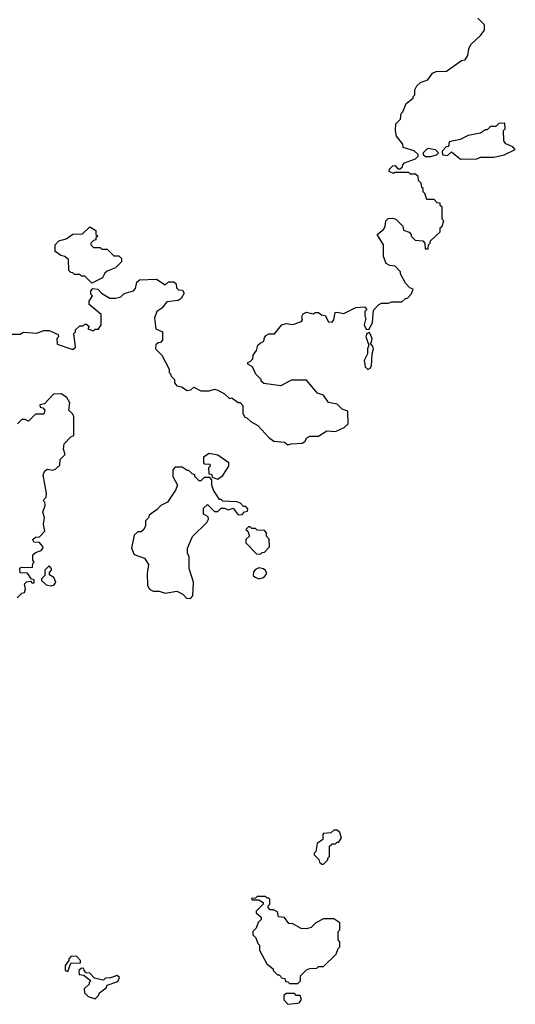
# Model space of a CAD drawing. Extents: x 1862350 to 2057294, y 212041 to 437318.
# Tile 154 of 256: x 1945983 to 1948890, y 299678 to 305456. Entities that reach past the tile are written whole.
import ezdxf

# ---------------------------------------------------------------- set-up
doc = ezdxf.new("R2010")
doc.units = 0

msp = doc.modelspace()

# ---------------------------------------------------------------- linework, layer by layer
at = {"layer": '0CON10XD'}
for points in [[(1947393, 303557), (1947415, 303570), (1947418.3, 303591.7), (1947430, 303605), (1947445, 303612.5), (1947477, 303613), (1947520, 303665), (1947545, 303672.5), (1947585, 303667.5), (1947636.1, 303683.9), (1947642.5, 303695), (1947637.5, 303715), (1947645, 303730), (1947665, 303740), (1947705, 303730), (1947715, 303737.5), (1947735, 303736.7), (1947753, 303723), (1947775, 303720), (1947795, 303682.5), (1947815, 303680), (1947826.4, 303693.6), (1947833, 303737), (1947845, 303740), (1947885, 303732.5), (1947955, 303767.5), (1948005, 303770), (1948020, 303755), (1948007.5, 303742.5), (1948006.7, 303716.7), (1948012.5, 303705), (1948002.5, 303665), (1948015, 303640), (1948031.7, 303638.3), (1948053, 303677), (1948058.3, 303751.7), (1948087, 303783), (1948105, 303792.5), (1948145, 303792.5), (1948165, 303800), (1948225, 303800), (1948245, 303820), (1948258.3, 303821.7), (1948280, 303845), (1948290, 303875), (1948271.7, 303881.7), (1948245, 303910), (1948217.5, 303965), (1948217, 303977), (1948185, 304010), (1948153, 304013), (1948132.5, 304025), (1948117, 304067), (1948116.7, 304135), (1948080, 304195), (1948117.5, 304225), (1948127, 304243), (1948130, 304275), (1948145, 304290), (1948171.7, 304291.7), (1948190, 304285), (1948230, 304245), (1948235, 304220), (1948268.3, 304208.3), (1948280, 304195), (1948280, 304185), (1948301.7, 304161.7), (1948348.3, 304158.3), (1948360, 304145), (1948361.7, 304111.7), (1948378.3, 304111.7), (1948380, 304135), (1948390, 304145), (1948391.7, 304158.3), (1948448.3, 304211.7), (1948450, 304235), (1948460, 304245), (1948470, 304275), (1948460, 304285), (1948460, 304355), (1948450, 304365), (1948448.3, 304378.3), (1948431.7, 304381.7), (1948415, 304400), (1948371.7, 304401.7), (1948360, 304435), (1948350, 304445), (1948350, 304465), (1948341.7, 304471.7), (1948337, 304497), (1948323, 304513), (1948320, 304535), (1948305, 304550), (1948275, 304550), (1948265, 304560), (1948185, 304560), (1948175, 304552.5), (1948150, 304565), (1948151.7, 304578.3), (1948171.7, 304598.3), (1948185, 304600), (1948201.7, 304581.7), (1948215, 304580), (1948228.3, 304591.7), (1948230, 304605), (1948240, 304615), (1948305, 304640), (1948320, 304655), (1948320, 304665), (1948297, 304687), (1948232.5, 304705), (1948230, 304725), (1948193, 304773), (1948187.5, 304805), (1948190, 304845), (1948217, 304873), (1948220, 304905), (1948230, 304915), (1948250, 304965), (1948290, 304995), (1948290, 305005), (1948300, 305015), (1948300, 305045), (1948311.7, 305068.3), (1948333, 305087), (1948376.4, 305103.6), (1948405, 305142.5), (1948425, 305152.5), (1948487, 305153), (1948573.9, 305216.1), (1948595, 305220), (1948612.5, 305245), (1948617.5, 305285), (1948629.3, 305310.7), (1948686.4, 305363.6), (1948710, 305395), (1948710, 305425), (1948670, 305465)], [(1948568.3, 304638.3), (1948665, 304640), (1948685, 304650), (1948765, 304650), (1948825, 304663.8), (1948890, 304695), (1948875, 304710), (1948835, 304727.5), (1948822.5, 304745), (1948820, 304805), (1948830, 304815), (1948828.3, 304848.3), (1948793, 304847), (1948775, 304830), (1948745, 304830), (1948725, 304810), (1948715, 304810), (1948685, 304790), (1948613, 304777), (1948567, 304753), (1948501.7, 304738.3), (1948498.3, 304711.7), (1948485, 304710), (1948460, 304685), (1948463, 304663), (1948491.7, 304658.3), (1948515, 304680), (1948568.3, 304638.3)], [(1948395, 304652.5), (1948427, 304663), (1948440, 304675), (1948421.7, 304691.7), (1948375, 304700), (1948350, 304675), (1948350, 304665), (1948363, 304653), (1948395, 304652.5)], [(1946405, 303910), (1946365, 303950), (1946345, 303950), (1946335, 303960), (1946305, 303960), (1946295, 303970), (1946281.7, 303971.7), (1946270, 303985), (1946268.3, 304048.3), (1946247, 304067), (1946223, 304073), (1946190, 304095), (1946190, 304135), (1946211.7, 304158.3), (1946255, 304170), (1946293.6, 304196.4), (1946351.7, 304198.3), (1946395, 304240), (1946428.3, 304218.3), (1946430, 304195), (1946440, 304185), (1946430, 304175), (1946430, 304165), (1946415, 304160), (1946400, 304145), (1946400, 304135), (1946415, 304120), (1946455, 304120), (1946465, 304110), (1946495, 304110), (1946535, 304070), (1946565, 304070), (1946580, 304055), (1946580, 304035), (1946545, 304000), (1946495, 303980), (1946481.7, 303968.3), (1946469.3, 303940.7), (1946405, 303910)], [(1945935, 303610), (1945985, 303610), (1946005, 303622.5), (1946083, 303617), (1946125, 303632.5), (1946155, 303632.5), (1946208.3, 303608.3), (1946210, 303595), (1946200, 303585), (1946201.7, 303551.7), (1946295, 303520), (1946310, 303535), (1946300, 303615), (1946310, 303625), (1946310, 303635), (1946335, 303660), (1946355, 303660), (1946365, 303670), (1946375, 303670), (1946390, 303655), (1946381.7, 303641.7), (1946415, 303630), (1946425, 303640), (1946445, 303640), (1946460, 303665), (1946460, 303725), (1946390, 303785), (1946390, 303805), (1946410, 303835), (1946400, 303845), (1946400, 303865), (1946411.7, 303878.3), (1946440, 303875), (1946461.7, 303851.7), (1946512.3, 303822.3), (1946545, 303822.5), (1946575, 303830), (1946595, 303850), (1946650, 303865), (1946661.7, 303878.3), (1946670, 303915), (1946685, 303930), (1946785, 303932.5), (1946835, 303900), (1946855, 303917.5), (1946887, 303917), (1946900, 303905), (1946901.7, 303881.7), (1946915, 303870), (1946938.3, 303868.3), (1946948.3, 303851.7), (1946929.3, 303820.7), (1946911.7, 303808.3), (1946845, 303800), (1946816.4, 303763.6), (1946787, 303743), (1946772.5, 303705), (1946781.7, 303641.7), (1946820, 303625), (1946820, 303575), (1946808.3, 303561.7), (1946795, 303560), (1946781.7, 303548.3), (1946780, 303525), (1946817, 303487), (1946860, 303405), (1946860, 303385), (1946870, 303375), (1946870, 303365), (1946890, 303345), (1946890, 303325), (1946905, 303307.5), (1946931.7, 303301.7), (1946965, 303280), (1946986.7, 303283.3), (1947005, 303300), (1947045, 303277.5), (1947095, 303277.5), (1947125, 303287.5), (1947145, 303282.5), (1947185, 303260), (1947213, 303233), (1947227, 303237), (1947265, 303210), (1947275, 303210), (1947291.7, 303191.7), (1947292.5, 303145), (1947303.6, 303123.6), (1947315, 303120), (1947340, 303095), (1947380, 303075), (1947443.6, 303003.6), (1947473, 302983), (1947537, 302977), (1947555, 302960), (1947575, 302967.5), (1947639.3, 302970.7), (1947655, 302980), (1947667, 303003), (1947685, 303012.5), (1947735, 303012.5), (1947785, 303042.5), (1947835, 303040), (1947887, 303063), (1947910, 303085), (1947908.3, 303158.3), (1947875, 303170), (1947845, 303200), (1947795, 303210), (1947765, 303252.5), (1947730, 303265), (1947665, 303340), (1947575, 303340), (1947515, 303307.5), (1947415, 303320), (1947400, 303335), (1947400, 303345), (1947367.5, 303375), (1947348.3, 303418.3), (1947320, 303435), (1947320, 303445), (1947335, 303450), (1947350, 303465), (1947353, 303487), (1947372.5, 303515), (1947380, 303545), (1947393, 303557)], [(1948025, 303402.5), (1948039.3, 303410.7), (1948046.4, 303423.6), (1948050, 303495), (1948058.8, 303525), (1948055, 303540), (1948040, 303555), (1948047, 303563), (1948050, 303585), (1948035, 303620), (1948020, 303615), (1948012.5, 303595), (1948030, 303545), (1948022.5, 303525), (1948022.5, 303495), (1948002.5, 303455), (1948008.3, 303418.3), (1948025, 303402.5)], [(1945967, 302063), (1945995, 302090), (1946010, 302095), (1946017.5, 302115), (1946010, 302145), (1946023, 302157), (1946045, 302160), (1946055, 302150), (1946068.3, 302151.7), (1946068.3, 302168.3), (1946051.7, 302171.7), (1946028.3, 302208.3), (1945985, 302210), (1945983, 302233), (1945985, 302240), (1945995, 302242.5), (1946058.3, 302241.7), (1946060, 302265), (1946067.5, 302272.5), (1946060, 302285), (1946060, 302315), (1946075, 302330), (1946108.3, 302341.7), (1946120, 302355), (1946117, 302367), (1946098.3, 302388.3), (1946065, 302390), (1946060, 302405), (1946075, 302420), (1946098.3, 302421.7), (1946130, 302455), (1946122.5, 302495), (1946127.5, 302535), (1946117.5, 302565), (1946132.5, 302605), (1946130, 302625), (1946120, 302635), (1946137, 302653), (1946140, 302675), (1946120, 302785), (1946130.7, 302809.3), (1946145, 302817.5), (1946177, 302813), (1946195, 302820), (1946218.3, 302841.7), (1946220, 302875), (1946250, 302905), (1946240, 302935), (1946243, 302967), (1946281.7, 303008.3), (1946300, 303015), (1946300, 303125), (1946295, 303140), (1946270, 303165), (1946277, 303207), (1946258.3, 303238.3), (1946225, 303260), (1946181.7, 303258.3), (1946128.3, 303201.7), (1946100, 303195), (1946101.7, 303181.7), (1946118.3, 303178.3), (1946130, 303165), (1946125, 303140), (1946075, 303140), (1946035, 303100), (1946015, 303110), (1945995, 303110), (1945970, 303085)], [(1947145, 302760), (1947175, 302780), (1947210, 302835), (1947210, 302855), (1947145, 302900), (1947095, 302910), (1947061.7, 302888.3), (1947060, 302855), (1947065, 302850), (1947098.3, 302848.3), (1947100, 302835), (1947090, 302825), (1947091.7, 302791.7), (1947108.3, 302788.3), (1947111.7, 302771.7), (1947145, 302760)], [(1946985, 302060), (1946997.5, 302075), (1947002.5, 302155), (1946976.7, 302235), (1946977, 302303), (1946967.5, 302325), (1946967.5, 302355), (1946997, 302423), (1947080, 302505), (1947090, 302525), (1947088.3, 302538.3), (1947060, 302555), (1947061.7, 302588.3), (1947085, 302610), (1947125, 302570), (1947145, 302570), (1947165, 302590), (1947185, 302590), (1947205, 302580), (1947235, 302590), (1947265, 302550), (1947288.3, 302551.7), (1947301.7, 302568.3), (1947318.3, 302571.7), (1947320, 302585), (1947308.3, 302598.3), (1947295, 302600), (1947278.3, 302618.3), (1947257, 302627), (1947175, 302630), (1947165, 302640), (1947155, 302640), (1947120, 302695), (1947110, 302725), (1947110, 302755), (1947098.3, 302768.3), (1947065, 302770), (1947045, 302750), (1947035, 302750), (1947010, 302775), (1947010, 302785), (1946995, 302790), (1946975, 302810), (1946965, 302810), (1946935, 302830), (1946895, 302830), (1946880, 302815), (1946880, 302775), (1946907.5, 302725), (1946897.5, 302695), (1946850, 302625), (1946810, 302605), (1946789.3, 302580.7), (1946741.7, 302548.3), (1946738.3, 302531.7), (1946720, 302515), (1946720, 302485), (1946710, 302465), (1946695, 302450), (1946675, 302450), (1946655, 302430), (1946637.5, 302355), (1946655, 302317.5), (1946715, 302296.7), (1946737.7, 302257.7), (1946731.2, 302205), (1946732.5, 302135), (1946743.6, 302113.6), (1946765, 302102.5), (1946801.7, 302101.7), (1946835, 302090), (1946905, 302102.5), (1946940, 302085), (1946961.7, 302061.7), (1946985, 302060)], [(1947395, 302320), (1947405, 302330), (1947418.3, 302331.7), (1947448.3, 302361.7), (1947447, 302407), (1947430, 302425), (1947430, 302445), (1947418.3, 302458.3), (1947375, 302460), (1947365, 302470), (1947345, 302470), (1947335, 302480), (1947325, 302480), (1947310, 302465), (1947320, 302455), (1947330, 302425), (1947310, 302405), (1947310, 302385), (1947371.7, 302321.7), (1947395, 302320)], [(1946165, 302134), (1946185, 302140), (1946193.8, 302155), (1946182, 302182), (1946158.3, 302198.3), (1946158.3, 302211.7), (1946170, 302225), (1946170, 302235), (1946155, 302250), (1946130, 302225), (1946130, 302195), (1946110, 302175), (1946110, 302165), (1946138.8, 302138.8), (1946165, 302134)], [(1947385, 302175.4), (1947415, 302181.5), (1947432, 302205), (1947424.2, 302224.2), (1947412.7, 302232.7), (1947385, 302238.8), (1947365, 302228.8), (1947354.3, 302215.7), (1947351.4, 302195), (1947363.4, 302183.4), (1947385, 302175.4)], [(1947765, 300500), (1947790, 300525), (1947790, 300535), (1947800, 300545), (1947800, 300605), (1947815, 300620), (1947835, 300620), (1947845, 300630), (1947855, 300630), (1947870, 300655), (1947860, 300685), (1947845, 300700), (1947825, 300700), (1947807, 300683), (1947765, 300680), (1947760, 300675), (1947760, 300645), (1947728.3, 300621.7), (1947720, 300575), (1947710, 300565), (1947710, 300555), (1947738.3, 300528.3), (1947741.7, 300511.7), (1947755, 300500), (1947765, 300500)], [(1947615, 299800), (1947630, 299815), (1947630, 299845), (1947665, 299880), (1947685, 299887.5), (1947725, 299890), (1947735, 299900), (1947765, 299900), (1947838.3, 299971.7), (1947850, 300005), (1947860, 300015), (1947860, 300045), (1947850, 300055), (1947850, 300105), (1947860, 300115), (1947860, 300155), (1947825, 300180), (1947765, 300180), (1947720, 300155), (1947691.7, 300128.3), (1947665, 300120), (1947633, 300123), (1947585, 300150), (1947561.7, 300151.7), (1947537, 300187), (1947501.7, 300191.7), (1947495, 300220), (1947471.7, 300231.7), (1947451.7, 300231.7), (1947440, 300245), (1947440, 300255), (1947450, 300265), (1947450, 300295), (1947445, 300300), (1947435, 300300), (1947425, 300310), (1947375, 300310), (1947365, 300300), (1947341.7, 300298.3), (1947345, 300290), (1947385, 300290), (1947410, 300275), (1947410, 300265), (1947370, 300225), (1947370, 300215), (1947398.3, 300188.3), (1947400, 300175), (1947381.7, 300158.3), (1947370, 300125), (1947350, 300105), (1947350, 300085), (1947368.3, 300068.3), (1947380, 300035), (1947390, 300025), (1947390, 299995), (1947432.5, 299915), (1947470, 299885), (1947470, 299875), (1947495, 299850), (1947505, 299850), (1947521.7, 299831.7), (1947538.3, 299828.3), (1947541.7, 299811.7), (1947555, 299810), (1947565, 299800), (1947615, 299800)], [(1946265, 299870), (1946281.7, 299918.3), (1946338.3, 299921.7), (1946340, 299935), (1946318.3, 299958.3), (1946285, 299960), (1946270, 299945), (1946270, 299935), (1946250, 299905), (1946250, 299875), (1946265, 299870)], [(1946425, 299710), (1946445, 299730), (1946450, 299745), (1946490, 299775), (1946495, 299790), (1946558.3, 299811.7), (1946567.5, 299835), (1946555, 299847.5), (1946515, 299832.5), (1946485, 299830), (1946475, 299820), (1946455, 299822.5), (1946421.7, 299831.7), (1946395, 299860), (1946371.7, 299861.7), (1946360, 299875), (1946358.3, 299888.3), (1946345, 299890), (1946330, 299875), (1946331.7, 299851.7), (1946358.3, 299848.3), (1946400, 299815), (1946390, 299805), (1946390, 299795), (1946361.7, 299768.3), (1946362.5, 299745), (1946385, 299722.5), (1946425, 299710)], [(1947555, 299677.5), (1947615, 299683.3), (1947625, 299687.5), (1947636.7, 299705), (1947628.3, 299728.3), (1947605, 299730), (1947595, 299740), (1947545, 299740), (1947531.7, 299728.3), (1947533, 299703), (1947555, 299677.5)]]:
    msp.add_lwpolyline(points, dxfattribs=at)

doc.saveas('drawing.dxf')
